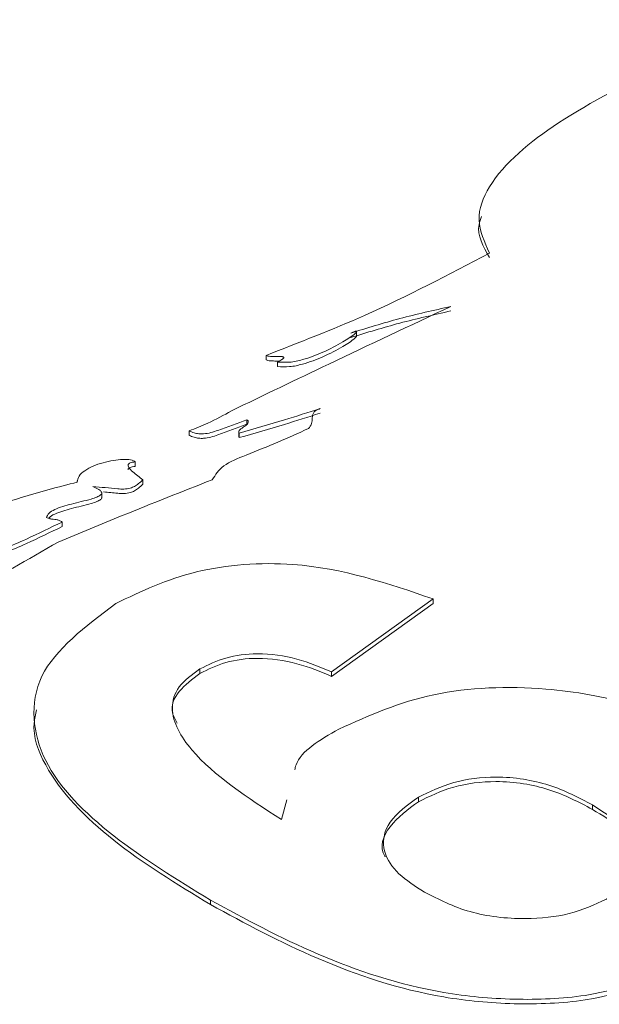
# Paper-space layout 'Sheet1' of a CAD drawing. Header units: millimetres. Extents: x 0 to 432, y 0 to 279.
# Tile 84 of 90: x 375.35 to 378.01, y 249.62 to 254.15. Entities that reach past the tile are written whole.
import ezdxf

# ---------------------------------------------------------------- set-up
doc = ezdxf.new("R2010")
doc.units = ezdxf.units.MM
doc.header["$LTSCALE"] = 0.5

psp = doc.layouts.new('Sheet1')

# ---------------------------------------------------------------- linework, layer by layer
at = {"color": 7, "linetype": 'Continuous', "lineweight": 15}
for p, q in [((376.8946, 252.6945), (376.8946, 252.7168)), ((376.4787, 252.6048), (376.4787, 252.584)), ((376.5316, 252.5742), (376.5316, 252.5535)), ((376.3901, 252.309), (376.3901, 252.2883)), ((376.1255, 252.2577), (376.1255, 252.237)), ((376.3528, 252.2548), (376.3528, 252.2289)), ((376.3537, 252.2315), (376.3544, 252.2265)), ((376.3544, 252.2473), (376.3544, 252.2265)), ((375.8775, 252.1146), (375.8775, 252.0938)), ((375.6108, 252.0278), (375.6108, 252.0221)), ((375.9114, 252.0327), (375.9114, 252.0119)), ((375.723, 251.9488), (375.723, 251.9747)), ((375.5409, 251.8385), (375.5409, 251.8178)), ((377.2462, 251.4852), (376.7796, 251.1497)), ((377.2462, 251.4645), (376.7796, 251.129)), ((377.2462, 251.4852), (377.2462, 251.4645)), ((376.1745, 251.1633), (376.1745, 251.1425)), ((376.7796, 251.1497), (376.7796, 251.129)), ((376.5488, 250.4708), (376.5732, 250.5618)), ((377.1785, 250.5735), (377.1785, 250.5528)), ((377.9785, 250.5383), (377.9785, 250.5175)), ((376.2225, 250.1004), (376.2225, 250.0796))]:
    psp.add_line(p, q, dxfattribs=at)
for points, knots in [([(378.8683, 254.148), (378.6829, 254.0802), (378.3071, 253.9426), (377.8224, 253.695), (377.5203, 253.4466), (377.4359, 253.2269), (377.482, 253.1258), (377.5051, 253.0753)], [0, 0, 0, 0, 0.266402, 0.540027, 0.782904, 0.891425, 1, 1, 1, 1]), ([(377.4687, 253.2426), (377.4642, 253.2307), (377.4405, 253.168), (377.4762, 253.1053), (377.5051, 253.0545)], [0, 0, 0, 0, 0.190125, 1, 1, 1, 1]), ([(377.5051, 253.0753), (377.318, 252.9763), (376.995, 252.8053), (376.6316, 252.6642), (376.4787, 252.6048)], [0, 0, 0, 0, 0.579169, 1, 1, 1, 1]), ([(377.3283, 252.8298), (377.141, 252.7418), (376.8028, 252.5831), (376.4685, 252.4217), (376.3195, 252.3497)], [0, 0, 0, 0, 0.554221, 1, 1, 1, 1]), ([(376.8675, 252.7072), (376.942, 252.7302), (377.0914, 252.7764), (377.2492, 252.812), (377.3283, 252.8298)], [0, 0, 0, 0, 0.49846, 1, 1, 1, 1]), ([(376.8675, 252.6865), (376.942, 252.7095), (377.0914, 252.7556), (377.2492, 252.7912), (377.3283, 252.8091)], [0, 0, 0, 0, 0.49846, 1, 1, 1, 1]), ([(376.5316, 252.5742), (376.55, 252.5732), (376.5894, 252.5711), (376.6619, 252.5879), (376.745, 252.6192), (376.8242, 252.6611), (376.8746, 252.6931), (376.893, 252.7102), (376.8947, 252.7137), (376.8946, 252.7147), (376.8943, 252.7151), (376.8938, 252.7154), (376.8932, 252.7156), (376.8925, 252.7156), (376.8904, 252.7156), (376.8865, 252.7147), (376.8784, 252.712), (376.872, 252.7092), (376.8675, 252.7072)], [0, 0, 0, 0, 0.111689, 0.23991, 0.467451, 0.720202, 0.89672, 0.925736, 0.932598, 0.934523, 0.936135, 0.9374, 0.938726, 0.940255, 0.942089, 0.951154, 0.965511, 1, 1, 1, 1]), ([(376.5316, 252.5535), (376.55, 252.5525), (376.5894, 252.5504), (376.6619, 252.5672), (376.7451, 252.5984), (376.8239, 252.6403), (376.8752, 252.6724), (376.8927, 252.6894), (376.8947, 252.6928), (376.8946, 252.6934), (376.8946, 252.6934)], [0, 0, 0, 0, 0.119739, 0.257203, 0.501144, 0.772113, 0.961355, 0.992462, 0.999819, 1, 1, 1, 1]), ([(376.4787, 252.6048), (376.4814, 252.6036), (376.4872, 252.6012), (376.5011, 252.5998), (376.5223, 252.5993), (376.5415, 252.6005), (376.5545, 252.5988), (376.5574, 252.598), (376.5591, 252.5969), (376.5599, 252.5958), (376.5599, 252.5942), (376.5586, 252.5919), (376.5555, 252.5889), (376.547, 252.5826), (376.5384, 252.5779), (376.5316, 252.5742)], [0, 0, 0, 0, 0.074444, 0.160028, 0.311432, 0.554439, 0.585746, 0.611207, 0.62598, 0.640604, 0.657043, 0.688684, 0.732515, 0.791255, 1, 1, 1, 1]), ([(376.4787, 252.584), (376.4814, 252.5829), (376.4872, 252.5805), (376.5011, 252.579), (376.5185, 252.5789), (376.5322, 252.5787), (376.5391, 252.5786)], [0, 0, 0, 0, 0.159174, 0.342166, 0.665893, 1, 1, 1, 1]), ([(376.3195, 252.3497), (376.2841, 252.3301), (376.2234, 252.2966), (376.1542, 252.2691), (376.1255, 252.2577)], [0, 0, 0, 0, 0.584692, 1, 1, 1, 1]), ([(376.3544, 252.2473), (376.4243, 252.2672), (376.55, 252.303), (376.6724, 252.3424), (376.7267, 252.3599)], [0, 0, 0, 0, 0.556257, 1, 1, 1, 1]), ([(376.3544, 252.2265), (376.4243, 252.2464), (376.55, 252.2822), (376.6724, 252.3216), (376.7267, 252.3391)], [0, 0, 0, 0, 0.556257, 1, 1, 1, 1]), ([(376.7267, 252.3599), (376.7202, 252.3576), (376.7078, 252.3533), (376.6932, 252.3384), (376.6895, 252.3172), (376.6916, 252.2914), (376.6792, 252.2756), (376.6732, 252.2679)], [0, 0, 0, 0, 0.128279, 0.244456, 0.490593, 0.752697, 1, 1, 1, 1]), ([(376.1255, 252.2577), (376.1325, 252.2545), (376.1456, 252.2485), (376.1687, 252.244), (376.1955, 252.2436), (376.226, 252.2491), (376.2918, 252.2718), (376.3462, 252.2924), (376.3901, 252.309)], [0, 0, 0, 0, 0.088568, 0.165373, 0.238328, 0.352156, 0.477352, 1, 1, 1, 1]), ([(376.1255, 252.237), (376.1325, 252.2338), (376.1456, 252.2277), (376.1687, 252.2233), (376.1955, 252.2229), (376.226, 252.2283), (376.2918, 252.2511), (376.3462, 252.2717), (376.3901, 252.2883)], [0, 0, 0, 0, 0.088568, 0.165373, 0.238328, 0.352156, 0.477352, 1, 1, 1, 1]), ([(376.3901, 252.309), (376.3917, 252.3077), (376.3947, 252.3054), (376.3978, 252.3), (376.3952, 252.2896), (376.3781, 252.2775), (376.3612, 252.2662), (376.3518, 252.2552), (376.3536, 252.2499), (376.3544, 252.2473)], [0, 0, 0, 0, 0.0671371, 0.1258752, 0.2376123, 0.4983945, 0.7727111, 0.8902413, 1, 1, 1, 1]), ([(376.6732, 252.2679), (376.5799, 252.2267), (376.4515, 252.1701), (376.2755, 252.1031), (376.2457, 252.0557), (376.2314, 252.0331)], [0, 0, 0, 0, 0.582663, 0.800858, 1, 1, 1, 1]), ([(375.8775, 252.1146), (375.8748, 252.1167), (375.8693, 252.1211), (375.8495, 252.1265), (375.8173, 252.1275), (375.774, 252.1225), (375.7115, 252.1083), (375.6542, 252.0846), (375.6152, 252.0509), (375.6124, 252.0316), (375.6109, 252.0221)], [0, 0, 0, 0, 0.036879, 0.0768, 0.174868, 0.298042, 0.438093, 0.727838, 0.86526, 1, 1, 1, 1]), ([(375.9114, 252.0327), (375.9042, 252.0388), (375.8893, 252.0514), (375.8656, 252.0693), (375.8498, 252.0845), (375.844, 252.0958), (375.8436, 252.102), (375.8469, 252.1071), (375.8538, 252.111), (375.8644, 252.1136), (375.8728, 252.1142), (375.8775, 252.1146)], [0, 0, 0, 0, 0.2107087, 0.4342677, 0.6427902, 0.7102073, 0.7681693, 0.8138401, 0.8624054, 0.9221399, 1, 1, 1, 1]), ([(375.8443, 252.0788), (375.8442, 252.0797), (375.844, 252.0823), (375.847, 252.0864), (375.8538, 252.0902), (375.8645, 252.0928), (375.8728, 252.0935), (375.8775, 252.0938)], [0, 0, 0, 0, 0.104481, 0.280899, 0.468498, 0.699241, 1, 1, 1, 1]), ([(375.6109, 252.0221), (375.5242, 251.9997), (375.4011, 251.9678), (375.2426, 251.9149), (375.1828, 251.8784), (375.1506, 251.8587)], [0, 0, 0, 0, 0.523768, 0.743032, 1, 1, 1, 1]), ([(375.4691, 251.8588), (375.4721, 251.8658), (375.4781, 251.8803), (375.5186, 251.9033), (375.5861, 251.9231), (375.6545, 251.9379), (375.6994, 251.952), (375.7157, 251.9601), (375.7218, 251.9668), (375.7233, 251.9711), (375.7227, 251.9757), (375.7182, 251.9827), (375.7049, 251.9921), (375.6908, 251.9983), (375.6825, 252.002)], [0, 0, 0, 0, 0.0916357, 0.1880181, 0.4089316, 0.653862, 0.7303737, 0.7900404, 0.8091293, 0.8274683, 0.8464762, 0.8677445, 0.9223696, 1, 1, 1, 1]), ([(376.2314, 252.0331), (376.093, 251.9785), (375.855, 251.8845), (375.621, 251.7872), (375.5231, 251.7465)], [0, 0, 0, 0, 0.581559, 1, 1, 1, 1]), ([(375.6825, 252.002), (375.7204, 251.9984), (375.7678, 251.9939), (375.8258, 251.989), (375.853, 251.9935), (375.8752, 252.0029), (375.8947, 252.0158), (375.9054, 252.0266), (375.9114, 252.0327)], [0, 0, 0, 0, 0.440928, 0.550557, 0.664104, 0.75297, 0.862153, 1, 1, 1, 1]), ([(375.7319, 251.9767), (375.7534, 251.9747), (375.7844, 251.9718), (375.8258, 251.9683), (375.853, 251.9728), (375.8752, 251.9821), (375.8947, 251.995), (375.9054, 252.0059), (375.9114, 252.0119)], [0, 0, 0, 0, 0.309105, 0.444583, 0.584903, 0.694723, 0.82965, 1, 1, 1, 1]), ([(375.4793, 251.8554), (375.4798, 251.8564), (375.4842, 251.8645), (375.5203, 251.882), (375.5854, 251.9026), (375.6547, 251.9171), (375.6994, 251.9313), (375.7158, 251.9393), (375.7216, 251.9461), (375.7232, 251.9493), (375.7229, 251.951), (375.7228, 251.9513)], [0, 0, 0, 0, 0.017171, 0.145173, 0.438561, 0.763845, 0.865457, 0.944699, 0.97005, 0.994405, 1, 1, 1, 1]), ([(375.1686, 251.7053), (375.2044, 251.7089), (375.2817, 251.7165), (375.401, 251.7708), (375.4868, 251.8123), (375.5409, 251.8385)], [0, 0, 0, 0, 0.240821, 0.5208082, 1, 1, 1, 1]), ([(375.5409, 251.8385), (375.5367, 251.8413), (375.5293, 251.8463), (375.5145, 251.8501), (375.4999, 251.8516), (375.4837, 251.8529), (375.4742, 251.8568), (375.4691, 251.8588)], [0, 0, 0, 0, 0.232148, 0.413354, 0.580046, 0.776934, 1, 1, 1, 1]), ([(375.1686, 251.6846), (375.2044, 251.6881), (375.2817, 251.6957), (375.401, 251.75), (375.4868, 251.7916), (375.5409, 251.8178)], [0, 0, 0, 0, 0.240821, 0.5208082, 1, 1, 1, 1]), ([(375.5231, 251.7465), (375.3839, 251.6666), (375.1411, 251.5271), (374.8872, 251.3944), (374.7788, 251.3377)], [0, 0, 0, 0, 0.572994, 1, 1, 1, 1]), ([(375.7876, 251.4641), (375.9042, 251.5198), (376.1373, 251.6311), (376.7013, 251.6719), (377.0396, 251.556), (377.2462, 251.4852)], [0, 0, 0, 0, 0.280754, 0.560866, 1, 1, 1, 1]), ([(376.2225, 250.1004), (376.068, 250.1955), (375.7597, 250.3855), (375.4697, 250.6755), (375.3988, 250.9346), (375.4376, 251.1997), (375.6479, 251.3585), (375.7876, 251.4641)], [0, 0, 0, 0, 0.250991, 0.501162, 0.626469, 0.751765, 1, 1, 1, 1]), ([(376.7796, 251.1497), (376.7286, 251.1711), (376.6268, 251.2139), (376.4518, 251.2404), (376.2881, 251.2193), (376.2124, 251.182), (376.1745, 251.1633)], [0, 0, 0, 0, 0.280725, 0.559972, 0.779739, 1, 1, 1, 1]), ([(376.7796, 251.129), (376.7286, 251.1504), (376.6268, 251.1931), (376.4518, 251.2197), (376.2881, 251.1986), (376.2124, 251.1612), (376.1745, 251.1425)], [0, 0, 0, 0, 0.280725, 0.559972, 0.779739, 1, 1, 1, 1]), ([(376.1745, 251.1425), (376.1393, 251.1163), (376.069, 251.0639), (376.0333, 250.9774), (376.061, 250.93), (376.0702, 250.9143)], [0, 0, 0, 0, 0.4004303, 0.8014872, 1, 1, 1, 1]), ([(376.1745, 251.1633), (376.1383, 251.1369), (376.0658, 251.0842), (376.0297, 250.9484), (376.1627, 250.7208), (376.3941, 250.571), (376.5488, 250.4708)], [0, 0, 0, 0, 0.1248343, 0.2498639, 0.4983417, 1, 1, 1, 1]), ([(376.8129, 250.8867), (376.9516, 250.9486), (377.2292, 251.0727), (377.7331, 251.0896), (378.1658, 251.0124), (378.3723, 250.9083), (378.4757, 250.8561)], [0, 0, 0, 0, 0.2793524, 0.5590049, 0.7792635, 1, 1, 1, 1]), ([(376.2225, 250.0796), (376.0671, 250.1749), (375.7567, 250.365), (375.479, 250.654), (375.3993, 250.8701), (375.419, 250.9548), (375.4236, 250.9748)], [0, 0, 0, 0, 0.377326, 0.753418, 0.941797, 1, 1, 1, 1]), ([(376.6102, 250.6997), (376.6119, 250.7071), (376.6289, 250.781), (376.7258, 250.8366), (376.8129, 250.8867)], [0, 0, 0, 0, 0.100243, 1, 1, 1, 1]), ([(377.9785, 250.5383), (377.9156, 250.5716), (377.7904, 250.638), (377.5532, 250.6772), (377.3329, 250.6484), (377.23, 250.5985), (377.1785, 250.5735)], [0, 0, 0, 0, 0.280834, 0.559204, 0.779477, 1, 1, 1, 1]), ([(377.9785, 250.5175), (377.9156, 250.5509), (377.7904, 250.6173), (377.5532, 250.6564), (377.3329, 250.6277), (377.23, 250.5778), (377.1785, 250.5528)], [0, 0, 0, 0, 0.280834, 0.559204, 0.779477, 1, 1, 1, 1]), ([(377.1785, 250.5528), (377.1304, 250.5169), (377.0341, 250.4453), (376.997, 250.3436), (377.0256, 250.2998), (377.0263, 250.2988)], [0, 0, 0, 0, 0.494213, 0.987759, 1, 1, 1, 1]), ([(377.1785, 250.5735), (377.1283, 250.5373), (377.028, 250.4648), (377.0052, 250.3304), (377.0798, 250.2178), (377.1641, 250.1641), (377.2064, 250.1372)], [0, 0, 0, 0, 0.279751, 0.559125, 0.779131, 1, 1, 1, 1]), ([(378.0429, 250.1048), (378.0931, 250.1413), (378.1931, 250.2141), (378.2058, 250.3915), (378.0648, 250.4826), (377.9785, 250.5383)], [0, 0, 0, 0, 0.280793, 0.560141, 1, 1, 1, 1]), ([(378.1734, 250.2417), (378.1809, 250.2742), (378.2055, 250.3801), (378.0715, 250.4612), (377.9785, 250.5175)], [0, 0, 0, 0, 0.306545, 1, 1, 1, 1]), ([(378.5073, 249.8487), (378.3294, 249.7715), (378.0616, 249.6554), (377.6173, 249.6376), (377.1839, 249.6785), (376.7001, 249.8421), (376.3818, 250.0142), (376.2225, 250.1004)], [0, 0, 0, 0, 0.2481074, 0.3734246, 0.4987365, 0.748968, 1, 1, 1, 1]), ([(377.2064, 250.1372), (377.2726, 250.1033), (377.4048, 250.0358), (377.6524, 250.0069), (377.8799, 250.0299), (377.9886, 250.0798), (378.0429, 250.1048)], [0, 0, 0, 0, 0.280496, 0.559442, 0.779876, 1, 1, 1, 1]), ([(378.5073, 249.8279), (378.3294, 249.7508), (378.0616, 249.6346), (377.6173, 249.6169), (377.1839, 249.6578), (376.7001, 249.8214), (376.3818, 249.9935), (376.2225, 250.0796)], [0, 0, 0, 0, 0.2481074, 0.3734246, 0.4987365, 0.748968, 1, 1, 1, 1])]:
    psp.add_open_spline(points, degree=3, knots=knots, dxfattribs=at)

doc.saveas('drawing.dxf')
